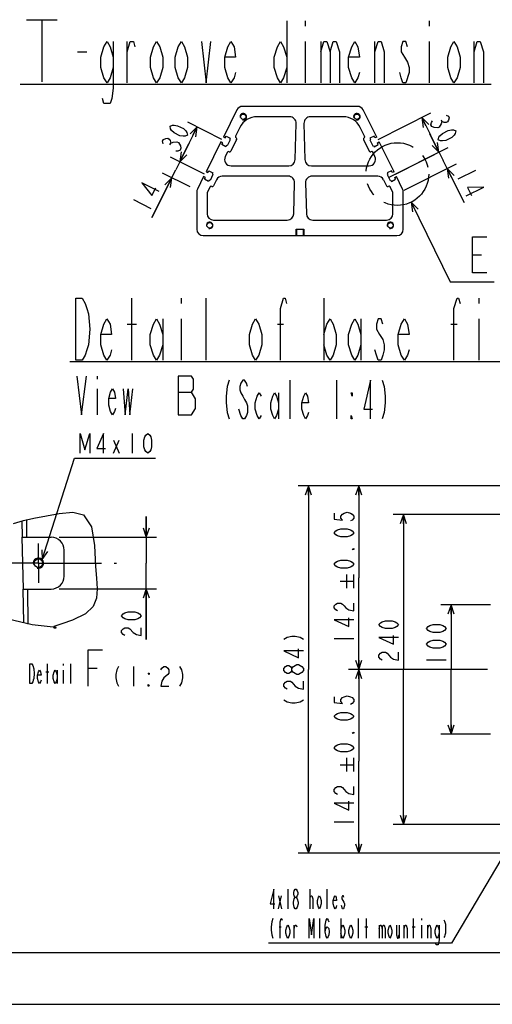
# Model space of a CAD drawing. Header units: millimetres. Extents: x 0 to 1249, y 0 to 420.
# Tile 41 of 104: x 267 to 359, y 0 to 190. Entities that reach past the tile are written whole.
import ezdxf

# ---------------------------------------------------------------- set-up
doc = ezdxf.new("R2010")
doc.units = ezdxf.units.MM
doc.header["$LTSCALE"] = 32.67
doc.linetypes.add('CENTER', pattern=[0.6, 0.375, -0.075, 0.075, -0.075])
doc.layers.get('0').update_dxf_attribs({"linetype": 'CONTINUOUS'})
for name, color, linetype in [('AXIS', 7, 'CONTINUOUS'), ('CHAMFER', 7, 'CONTINUOUS'), ('DEFAULT_1', 7, 'CENTER'), ('DRA_ITEM', 7, 'CONTINUOUS'), ('DRIV_DIM', 7, 'CONTINUOUS'), ('PARAM_DIM', 7, 'CONTINUOUS'), ('ROUND', 7, 'CONTINUOUS')]:
    doc.layers.add(name, color=color, linetype=linetype)
doc.styles.get("Standard").update_dxf_attribs({"font": 'txt', "width": 0.8})
doc.dimstyles.new('DIMSTYLE_10', dxfattribs={"dimtxt": 3.8, "dimasz": 1.8, "dimexe": 2, "dimexo": 1.5, "dimgap": 0.95, "dimtad": 1, "dimdec": 3, "dimlfac": 4, "dimdsep": 46, "dimtxsty": 'STANDARD', "dimblk": 'OPEN', "dimblk1": 'OPEN', "dimblk2": 'OPEN', "dimcen": 0.09, "dimadec": 0, "dimazin": 0, "dimtol": 1, "dimtp": 0.05, "dimtm": 0.05, "dimtfac": 1, "dimtdec": 3, "dimtofl": 0, "dimtmove": 0, "dimatfit": 3, "dimldrblk": 'OPEN', "dimfxl": 1, "dimtolj": 1, "dimarcsym": 0})
doc.dimstyles.new('DIMSTYLE_11', dxfattribs={"dimtxt": 3.8, "dimasz": 1.8, "dimexe": 2, "dimexo": 1.5, "dimgap": 0.95, "dimtad": 1, "dimdec": 3, "dimlfac": 4, "dimdsep": 46, "dimtxsty": 'STANDARD', "dimblk": 'OPEN', "dimblk1": 'OPEN', "dimblk2": 'OPEN', "dimcen": 0.09, "dimadec": 0, "dimazin": 0, "dimtp": 0.3, "dimtm": 0.3, "dimtfac": 1, "dimtdec": 3, "dimtofl": 0, "dimtmove": 0, "dimatfit": 3, "dimldrblk": 'OPEN', "dimfxl": 1, "dimtolj": 1, "dimarcsym": 0})
doc.dimstyles.new('DIMSTYLE_14', dxfattribs={"dimtxt": 3.8, "dimasz": 1.8, "dimexe": 2, "dimexo": 1.5, "dimgap": 0.95, "dimtad": 1, "dimdec": 3, "dimlfac": 4, "dimdsep": 46, "dimtxsty": 'STANDARD', "dimblk": 'OPEN', "dimblk1": 'OPEN', "dimblk2": 'OPEN', "dimcen": 0.09, "dimadec": 0, "dimazin": 0, "dimtp": 0.2, "dimtm": 0.2, "dimtfac": 1, "dimtdec": 3, "dimtofl": 0, "dimtmove": 0, "dimatfit": 3, "dimldrblk": 'OPEN', "dimfxl": 1, "dimtolj": 1, "dimarcsym": 0})
doc.dimstyles.new('DIMSTYLE_7', dxfattribs={"dimtxt": 3.8, "dimasz": 1.8, "dimexe": 2, "dimexo": 1.5, "dimgap": 0.95, "dimtad": 1, "dimdec": 3, "dimlfac": 4, "dimdsep": 46, "dimtxsty": 'STANDARD', "dimblk": 'OPEN', "dimblk1": 'OPEN', "dimblk2": 'OPEN', "dimcen": 0.09, "dimadec": 0, "dimazin": 0, "dimtp": 0.001, "dimtm": 0.001, "dimtfac": 1, "dimtdec": 3, "dimtofl": 0, "dimtmove": 0, "dimatfit": 3, "dimldrblk": 'OPEN', "dimfxl": 1, "dimtolj": 1, "dimarcsym": 0})
doc.dimstyles.new('DIMSTYLE_8', dxfattribs={"dimtxt": 3.8, "dimasz": 1.8, "dimexe": 2, "dimexo": 1.5, "dimgap": 0.95, "dimtad": 1, "dimdec": 3, "dimlfac": 2, "dimdsep": 46, "dimtxsty": 'STANDARD', "dimblk": 'OPEN', "dimblk1": 'OPEN', "dimblk2": 'OPEN', "dimcen": 0.09, "dimadec": 0, "dimazin": 0, "dimtp": 0.001, "dimtm": 0.001, "dimtfac": 1, "dimtdec": 3, "dimtofl": 0, "dimtmove": 0, "dimatfit": 3, "dimldrblk": 'OPEN', "dimfxl": 1, "dimtolj": 1, "dimarcsym": 0})
doc.dimstyles.new('DIMSTYLE_9', dxfattribs={"dimtxt": 3.8, "dimasz": 1.8, "dimexe": 2, "dimexo": 1.5, "dimgap": 0.95, "dimtad": 1, "dimdec": 3, "dimlfac": 4, "dimdsep": 46, "dimtxsty": 'STANDARD', "dimblk": 'OPEN', "dimblk1": 'OPEN', "dimblk2": 'OPEN', "dimcen": 0.09, "dimadec": 0, "dimazin": 0, "dimtp": 0.5, "dimtm": 0.5, "dimtfac": 1, "dimtdec": 3, "dimtofl": 0, "dimtmove": 0, "dimatfit": 3, "dimldrblk": 'OPEN', "dimfxl": 1, "dimtolj": 1, "dimarcsym": 0})

# ---------------------------------------------------------------- blocks, each defined once
blk = doc.blocks.new('_OPEN')
at = {"color": 0, "linetype": 'BYBLOCK'}
for p, q in [((0, 0), (-1, 0.34)), ((-1, -0.34), (0, 0)), ((-1, 0), (0, 0))]:
    blk.add_line(p, q, dxfattribs=at)
blk = doc.blocks.new('*D38')
at = {"layer": 'DRIV_DIM', "color": 2, "linetype": 'CONTINUOUS'}
for p, q in [((291.47, 90.33), (291.47, 94.33)), ((291.47, 94.33), (291.47, 85.33)), ((274.59, 90.33), (293.47, 90.33)), ((291.47, 70.56), (291.47, 85.33)), ((274.59, 80.33), (293.47, 80.33)), ((291.47, 80.33), (291.47, 70.56))]:
    blk.add_line(p, q, dxfattribs=at)
at = {"layer": 'DRIV_DIM', "color": 2, "linetype": 'CONTINUOUS', "xscale": 1.8, "yscale": 1.8, "zscale": 1.8}
for p, rotation in [((291.47, 90.33), 270), ((291.47, 80.33), 90)]:
    blk.add_blockref('_OPEN', p, dxfattribs=dict(at, rotation=rotation))
blk = doc.blocks.new('*D39')
at = {"layer": 'DRIV_DIM', "color": 2, "linetype": 'CONTINUOUS'}
for p, q in [((381.15, 100.26), (320.88, 100.26)), ((322.88, 100.26), (322.88, 64.76)), ((322.88, 29.26), (322.88, 64.76)), ((381.15, 29.26), (320.88, 29.26))]:
    blk.add_line(p, q, dxfattribs=at)
at = {"layer": 'DRIV_DIM', "color": 2, "linetype": 'CONTINUOUS', "xscale": 1.8, "yscale": 1.8, "zscale": 1.8}
for p, rotation in [((322.88, 100.26), 90), ((322.88, 29.26), 270)]:
    blk.add_blockref('_OPEN', p, dxfattribs=dict(at, rotation=rotation))
blk = doc.blocks.new('*D47')
at = {"layer": 'PARAM_DIM', "color": 2, "linetype": 'CONTINUOUS'}
for p, q in [((363.65, 94.76), (339.3, 94.76)), ((341.3, 94.76), (341.3, 64.76)), ((341.3, 34.76), (341.3, 64.76)), ((363.65, 34.76), (339.3, 34.76))]:
    blk.add_line(p, q, dxfattribs=at)
at = {"layer": 'PARAM_DIM', "color": 2, "linetype": 'CONTINUOUS', "xscale": 1.8, "yscale": 1.8, "zscale": 1.8}
for p, rotation in [((341.3, 94.76), 90), ((341.3, 34.76), 270)]:
    blk.add_blockref('_OPEN', p, dxfattribs=dict(at, rotation=rotation))
blk = doc.blocks.new('*D49')
at = {"layer": 'PARAM_DIM', "color": 2, "linetype": 'CONTINUOUS'}
for p, q in [((358.15, 77.26), (348.53, 77.26)), ((350.53, 77.26), (350.53, 64.76)), ((350.53, 52.26), (350.53, 64.76)), ((358.15, 52.26), (348.53, 52.26))]:
    blk.add_line(p, q, dxfattribs=at)
at = {"layer": 'PARAM_DIM', "color": 2, "linetype": 'CONTINUOUS', "xscale": 1.8, "yscale": 1.8, "zscale": 1.8}
for p, rotation in [((350.53, 77.26), 90), ((350.53, 52.26), 270)]:
    blk.add_blockref('_OPEN', p, dxfattribs=dict(at, rotation=rotation))
blk = doc.blocks.new('*D50')
at = {"layer": 'PARAM_DIM', "color": 2, "linetype": 'CONTINUOUS'}
for p, q in [((381.77, 100.26), (330.64, 100.26)), ((332.64, 100.26), (332.64, 82.51)), ((332.64, 64.76), (332.64, 82.51)), ((357.59, 64.76), (330.64, 64.76))]:
    blk.add_line(p, q, dxfattribs=at)
at = {"layer": 'PARAM_DIM', "color": 2, "linetype": 'CONTINUOUS', "xscale": 1.8, "yscale": 1.8, "zscale": 1.8}
for p, rotation in [((332.64, 100.26), 90), ((332.64, 64.76), 270)]:
    blk.add_blockref('_OPEN', p, dxfattribs=dict(at, rotation=rotation))
blk = doc.blocks.new('*D52')
at = {"layer": 'PARAM_DIM', "color": 2, "linetype": 'CONTINUOUS'}
for p, q in [((357.59, 64.76), (330.64, 64.76)), ((332.64, 64.76), (332.64, 47.01)), ((332.64, 29.26), (332.64, 47.01)), ((381.44, 29.26), (330.64, 29.26))]:
    blk.add_line(p, q, dxfattribs=at)
at = {"layer": 'PARAM_DIM', "color": 2, "linetype": 'CONTINUOUS', "xscale": 1.8, "yscale": 1.8, "zscale": 1.8}
for p, rotation in [((332.64, 64.76), 90), ((332.64, 29.26), 270)]:
    blk.add_blockref('_OPEN', p, dxfattribs=dict(at, rotation=rotation))
blk = doc.blocks.new('*D60')
at = {"layer": 'PARAM_DIM', "color": 2, "linetype": 'CONTINUOUS'}
for p, q in [((348.18, 164.79), (346.4, 168.37)), ((346.4, 168.37), (348.97, 163.23)), ((338.41, 159.91), (349.97, 165.69)), ((341.41, 157.49), (351.54, 162.56)), ((353.04, 155.09), (348.97, 163.23)), ((349.75, 161.66), (353.04, 155.09))]:
    blk.add_line(p, q, dxfattribs=at)
at = {"layer": 'PARAM_DIM', "color": 2, "linetype": 'CONTINUOUS', "xscale": 1.8, "yscale": 1.8, "zscale": 1.8}
for p, rotation in [((348.18, 164.79), 296.5650511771), ((349.75, 161.66), 116.5650511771)]:
    blk.add_blockref('_OPEN', p, dxfattribs=dict(at, rotation=rotation))
blk = doc.blocks.new('*D61')
at = {"layer": 'DRIV_DIM', "color": 2, "linetype": 'CONTINUOUS'}
for p, q in [((336.42, 167.3), (346.62, 172.4)), ((344.83, 171.5), (346.51, 168.15)), ((348.18, 164.79), (346.51, 168.15)), ((339.77, 160.59), (349.97, 165.69))]:
    blk.add_line(p, q, dxfattribs=at)
at = {"layer": 'DRIV_DIM', "color": 2, "linetype": 'CONTINUOUS', "xscale": 1.8, "yscale": 1.8, "zscale": 1.8}
for p, rotation in [((344.83, 171.5), 116.5650511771), ((348.18, 164.79), 296.5650511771)]:
    blk.add_blockref('_OPEN', p, dxfattribs=dict(at, rotation=rotation))
blk = doc.blocks.new('*D62')
at = {"layer": 'DRIV_DIM', "color": 2, "linetype": 'CONTINUOUS'}
for p, q in [((306.12, 167.3), (299.54, 170.59)), ((301.33, 169.69), (299.66, 166.34)), ((297.98, 162.98), (299.66, 166.34)), ((302.77, 160.59), (296.19, 163.88))]:
    blk.add_line(p, q, dxfattribs=at)
at = {"layer": 'DRIV_DIM', "color": 2, "linetype": 'CONTINUOUS', "xscale": 1.8, "yscale": 1.8, "zscale": 1.8}
for p, rotation in [((301.33, 169.69), 63.4349488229), ((297.98, 162.98), 243.4349488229)]:
    blk.add_blockref('_OPEN', p, dxfattribs=dict(at, rotation=rotation))
blk = doc.blocks.new('*D63')
at = {"layer": 'DRIV_DIM', "color": 2, "linetype": 'CONTINUOUS'}
for p, q in [((299.77, 166.56), (297.2, 161.42)), ((297.98, 162.98), (299.77, 166.56)), ((302.77, 160.59), (296.19, 163.88)), ((292.57, 152.17), (297.2, 161.42)), ((299.96, 158.09), (294.63, 160.75)), ((296.42, 159.86), (292.57, 152.17))]:
    blk.add_line(p, q, dxfattribs=at)
at = {"layer": 'DRIV_DIM', "color": 2, "linetype": 'CONTINUOUS', "xscale": 1.8, "yscale": 1.8, "zscale": 1.8}
for p, rotation in [((297.98, 162.98), 243.4349488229), ((296.42, 159.86), 63.4349488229)]:
    blk.add_blockref('_OPEN', p, dxfattribs=dict(at, rotation=rotation))

msp = doc.modelspace()

# ---------------------------------------------------------------- linework, layer by layer
at = {"color": 7, "linetype": 'CONTINUOUS'}
for p, q in [((309.04908, 172.982888), (306.423708, 167.732145)), ((336.115435, 167.732145), (333.490063, 172.982888)), ((306.423708, 167.732145), (306.759119, 167.56444)), ((306.759119, 167.56444), (306.932414, 167.91103)), ((306.932414, 167.91103), (307.737398, 167.508538)), ((335.60673, 167.91103), (334.801745, 167.508538)), ((335.780025, 167.56444), (335.60673, 167.91103)), ((336.115435, 167.732145), (335.780025, 167.56444)), ((305.954134, 166.792996), (303.069606, 161.023941)), ((306.289544, 166.625291), (305.954134, 166.792996)), ((306.116249, 166.278701), (306.289544, 166.625291)), ((306.921234, 165.876208), (306.116249, 166.278701)), ((307.049807, 166.133356), (306.921234, 165.876208)), ((307.183972, 166.066274), (307.049807, 166.133356)), ((307.742989, 167.184308), (307.183972, 166.066274)), ((307.737398, 167.508538), (307.608824, 167.25139)), ((307.608824, 167.25139), (307.742989, 167.184308)), ((334.930319, 167.25139), (334.796155, 167.184308)), ((334.796155, 167.184308), (335.355172, 166.066274)), ((334.801745, 167.508538), (334.930319, 167.25139)), ((335.355172, 166.066274), (335.489336, 166.133356)), ((335.489336, 166.133356), (335.61791, 165.876208)), ((335.61791, 165.876208), (336.422894, 166.278701)), ((336.249599, 166.625291), (336.585009, 166.792996)), ((336.422894, 166.278701), (336.249599, 166.625291)), ((339.469537, 161.023941), (336.585009, 166.792996)), ((302.600032, 160.084792), (301.401538, 157.687803)), ((302.935442, 159.917087), (302.600032, 160.084792)), ((303.069606, 161.023941), (303.405017, 160.856236)), ((303.405017, 160.856236), (303.578312, 161.202826)), ((303.578312, 161.202826), (304.383296, 160.800334)), ((304.388887, 160.476104), (303.82987, 159.35807)), ((304.383296, 160.800334), (304.254723, 160.543186)), ((304.254723, 160.543186), (304.388887, 160.476104)), ((338.284421, 160.543186), (338.150257, 160.476104)), ((338.150257, 160.476104), (338.709274, 159.35807)), ((338.960832, 161.202826), (338.155847, 160.800334)), ((338.155847, 160.800334), (338.284421, 160.543186)), ((339.134127, 160.856236), (338.960832, 161.202826)), ((339.469537, 161.023941), (339.134127, 160.856236)), ((339.603701, 159.917087), (339.939111, 160.084792)), ((341.137606, 157.687803), (339.939111, 160.084792)), ((302.762147, 159.570497), (302.935442, 159.917087)), ((303.567132, 159.168004), (302.762147, 159.570497)), ((303.695706, 159.425152), (303.567132, 159.168004)), ((303.82987, 159.35807), (303.695706, 159.425152)), ((338.709274, 159.35807), (338.843438, 159.425152)), ((338.843438, 159.425152), (338.972012, 159.168004)), ((338.972012, 159.168004), (339.776996, 159.570497)), ((339.776996, 159.570497), (339.603701, 159.917087)), ((320.644572, 148.673871), (321.894572, 148.673871)), ((265.745216, 92.967746), (267.679749, 93.607401)), ((267.679749, 93.607401), (269.713879, 94.052465)), ((269.713879, 94.052465), (274.62864, 94.953178)), ((274.62864, 94.953178), (277.23469, 95.167244)), ((277.23469, 95.167244), (279.317624, 94.664297)), ((279.317624, 94.664297), (280.892213, 92.337102)), ((280.892213, 92.337102), (281.432482, 88.71846)), ((267.35807, 90.325991), (267.660438, 80.325991)), ((267.35807, 90.325991), (273.094246, 90.325991)), ((275.594246, 82.825991), (275.594246, 87.825991)), ((281.432482, 88.71846), (281.650381, 84.697059)), ((281.650381, 84.697059), (281.86228, 82.429664)), ((281.86228, 82.429664), (282.003467, 80.369217)), ((267.660438, 80.325991), (273.094246, 80.325991)), ((282.003467, 80.369217), (281.86245, 78.547062)), ((281.86245, 78.547062), (281.195718, 76.942773)), ((281.195718, 76.942773), (279.733075, 75.552128)), ((269.356779, 73.381204), (263.624527, 74.729822)), ((277.196935, 74.305685), (275.151368, 73.60204)), ((279.733075, 75.552128), (277.196935, 74.305685)), ((274.028672, 72.909021), (269.356779, 73.381204)), ((273.609536, 73.062155), (273.591764, 72.821202)), ((273.591764, 72.821202), (273.722366, 72.818425)), ((275.151368, 73.60204), (273.609536, 73.062155)), ((273.722366, 72.818425), (273.868579, 72.819016)), ((273.868579, 72.819016), (274.015902, 72.821202)), ((274.015902, 72.821202), (274.028672, 72.909021)), ((10, 10), (584, 10)), ((12.377365, 0), (584.301025, 0))]:
    msp.add_line(p, q, dxfattribs=at)
at = {"color": 9, "linetype": 'CONTINUOUS'}
for p, q in [((267.520485, 90.325991), (267.471912, 93.538679)), ((268.386207, 90.325991), (268.334437, 93.750645)), ((267.771024, 73.754282), (267.671669, 80.325991)), ((268.639837, 73.549878), (268.537391, 80.325991))]:
    msp.add_line(p, q, dxfattribs=at)
at = {"color": 7, "linetype": 'CONTINUOUS'}
msp.add_circle((270.594236, 85.325991), 0.825, dxfattribs=at)
at = {"color": 2, "linetype": 'CONTINUOUS'}
for centre, radius in [((310.269572, 171.673871), 0.625), ((332.269572, 171.673871), 0.625), ((303.769572, 150.673871), 0.625), ((338.769572, 150.673871), 0.625), ((270.594236, 85.325991), 1)]:
    msp.add_arc(centre, radius, 255, 195, dxfattribs=at)
at = {"color": 7, "linetype": 'CONTINUOUS'}
for centre, start, end in [((273.094236, 87.825991), 0, 90), ((273.094236, 82.825991), 270, 360)]:
    msp.add_arc(centre, 2.5, start, end, dxfattribs=at)
at = {"layer": 'AXIS', "color": 7, "linetype": 'CENTER'}
for p, q in [((365.15079, 94.757221), (356.663664, 94.757221)), ((270.594236, 85.325991), (270.594236, 89.150991)), ((270.594236, 85.325991), (253.574056, 85.325991)), ((270.594236, 85.325991), (270.594236, 81.500991)), ((270.594236, 85.325991), (285.702491, 85.325991))]:
    msp.add_line(p, q, dxfattribs=at)
at = {"layer": 'AXIS', "color": 7, "linetype": 'CONTINUOUS'}
for centre in [(310.269572, 171.673871), (332.269572, 171.673871), (303.769572, 150.673871), (338.769572, 150.673871)]:
    msp.add_circle(centre, 0.525, dxfattribs=at)
at = {"layer": 'CHAMFER', "color": 7, "linetype": 'CONTINUOUS'}
for p, q in [((302.519572, 148.673871), (320.644572, 148.673871)), ((320.519572, 149.923871), (322.019572, 149.923871)), ((320.519572, 148.673871), (320.519572, 149.923871)), ((320.644572, 148.673871), (320.644572, 149.923871)), ((321.894572, 149.923871), (321.894572, 148.673871)), ((321.894572, 148.673871), (340.019572, 148.673871)), ((322.019572, 149.923871), (322.019572, 148.673871))]:
    msp.add_line(p, q, dxfattribs=at)
at = {"layer": 'DEFAULT_1', "color": 2, "linetype": 'CENTER'}
msp.add_circle((340.110746, 160.581452), 6.070705, dxfattribs=at)
at = {"layer": 'DRA_ITEM', "color": 2, "linetype": 'CONTINUOUS'}
for p, q in [((268.259286, 190.441923), (274.259288, 190.441923)), ((271.259287, 190.441923), (271.259287, 178.441919)), ((318.685351, 190.207952), (318.685351, 178.207948)), ((322.285352, 190.207952), (322.285352, 189.207952)), ((346.285359, 190.207952), (346.285359, 189.207952)), ((287.78535, 178.207948), (287.78535, 186.207951)), ((322.285352, 186.207951), (322.285352, 178.207948)), ((325.285334, 186.207951), (325.285334, 178.207948)), ((335.785365, 178.207948), (335.785365, 186.207951)), ((346.285359, 186.207951), (346.285359, 178.207948)), ((354.985334, 178.207948), (354.985334, 186.207951)), ((278.185347, 184.20795), (279.985348, 184.20795)), ((267.085348, 177.984434), (358.285348, 177.984434)), ((342.790099, 155.13402), (350.371172, 139.720833)), ((354.655633, 144.970831), (356.405656, 144.970831)), ((350.371172, 139.720833), (353.25564, 139.720833)), ((353.25564, 139.720833), (358.85564, 139.720833)), ((288.672417, 124.566855), (288.672417, 136.566859)), ((298.272419, 136.566859), (298.272419, 135.566858)), ((303.072421, 124.566855), (303.072421, 136.566859)), ((325.87241, 136.566859), (325.87241, 124.566855)), ((355.872419, 136.566859), (355.872419, 135.566858)), ((287.772425, 131.566857), (289.572426, 131.566857)), ((294.672418, 132.566858), (294.672418, 124.566855)), ((298.272419, 132.566858), (298.272419, 124.566855)), ((316.872425, 131.566857), (318.072426, 131.566857)), ((333.072412, 132.566858), (333.072412, 124.566855)), ((350.472435, 131.566857), (351.672436, 131.566857)), ((355.872419, 132.566858), (355.872419, 124.566855)), ((276.67242, 124.34333), (382.27242, 124.34333)), ((281.95542, 121.519958), (281.95542, 120.894961)), ((319.349141, 113.239796), (319.349141, 120.73979)), ((328.349126, 120.73979), (328.349126, 113.239796)), ((281.95542, 119.019967), (281.95542, 114.019965)), ((317.099127, 118.23978), (317.099127, 113.239796)), ((309.786626, 113.864794), (309.411642, 115.11479)), ((285.118731, 106.581152), (286.25873, 109.114489)), ((285.118731, 109.114489), (286.25873, 106.581152)), ((288.728739, 110.381153), (288.728739, 106.581152)), ((271.301343, 86.033098), (277.588736, 105.631157)), ((277.588736, 105.631157), (278.088736, 105.631157)), ((278.088736, 105.631157), (293.288736, 105.631157)), ((272.341042, 62.064688), (272.341042, 65.864689)), ((275.38105, 65.864689), (275.38105, 65.548021)), ((276.901036, 62.064688), (276.901036, 65.864689)), ((280.229651, 65.045927), (281.979656, 65.045927)), ((288.989647, 65.345927), (288.989647, 61.545926)), ((272.056042, 64.281357), (272.626042, 64.281357)), ((274.241034, 64.598025), (274.241034, 62.064688)), ((275.38105, 64.598025), (275.38105, 62.064688)), ((363.365745, 33.387508), (350.587611, 11.827706)), ((317.12262, 21.011041), (317.692619, 18.477704)), ((317.12262, 18.477704), (317.692619, 21.011041)), ((318.927606, 22.277705), (318.927606, 18.477704)), ((323.2026, 18.477704), (323.2026, 22.277705)), ((323.2026, 20.694373), (323.392612, 21.011041)), ((326.527608, 18.477704), (326.527608, 22.277705)), ((329.472628, 18.477704), (329.282617, 19.11104)), ((320.162628, 12.777707), (320.162628, 15.311039)), ((325.007622, 16.577708), (325.007622, 12.777707)), ((329.187629, 16.577708), (329.187629, 12.777707)), ((332.607624, 12.777707), (332.607624, 16.577708)), ((334.12761, 12.777707), (334.12761, 16.577708)), ((336.597619, 15.311039), (336.597619, 12.777707)), ((340.492626, 15.311039), (340.492626, 12.777707)), ((341.442613, 12.777707), (341.442613, 15.311039)), ((343.247599, 12.777707), (343.247599, 16.577708)), ((344.767621, 16.577708), (344.767621, 16.261039)), ((344.767621, 15.311039), (344.767621, 12.777707)), ((346.002607, 12.777707), (346.002607, 15.311039)), ((317.217608, 14.994371), (317.597595, 14.994371)), ((333.842611, 14.994371), (334.41261, 14.994371)), ((342.962599, 14.994371), (343.532598, 14.994371)), ((350.087611, 11.827706), (315.127611, 11.827706)), ((350.587611, 11.827706), (350.087611, 11.827706))]:
    msp.add_line(p, q, dxfattribs=at)
at = {"layer": 'DRA_ITEM', "color": 7, "linetype": 'CONTINUOUS'}
msp.add_line((297.651355, 118.382552), (300.276354, 118.382552), dxfattribs=at)
at = {"layer": 'DRA_ITEM', "color": 2, "linetype": 'CONTINUOUS'}
for points in [[(285.08534, 181.207949), (284.48534, 179.207949), (283.88534, 178.207948), (283.28534, 179.207949), (282.68534, 181.207949), (282.68534, 183.20795), (283.28534, 185.20795), (283.88534, 186.207951), (284.48534, 185.20795), (285.08534, 183.20795)], [(285.08534, 186.207951), (285.08534, 177.207948), (284.785349, 175.207947), (284.48534, 174.207947), (283.28534, 174.207947), (282.985349, 175.207947)], [(287.78535, 184.20795), (288.38535, 186.207951), (288.985351, 186.207951), (289.285342, 185.20795)], [(294.685343, 181.207949), (294.085343, 179.207949), (293.485343, 178.207948), (292.885343, 179.207949), (292.285343, 181.207949), (292.285343, 183.20795), (292.885343, 185.20795), (293.485343, 186.207951), (294.085343, 185.20795), (294.685343, 183.20795), (294.685343, 181.207949)], [(299.485345, 181.207949), (298.885345, 179.207949), (298.285344, 178.207948), (297.685344, 179.207949), (297.085344, 181.207949), (297.085344, 183.20795), (297.685344, 185.20795), (298.285344, 186.207951), (298.885345, 185.20795), (299.485345, 183.20795), (299.485345, 181.207949)], [(302.185355, 186.207951), (303.085346, 178.207948), (303.985355, 186.207951)], [(308.785339, 180.207949), (308.485366, 179.207949), (307.885347, 178.207948), (307.285365, 179.207949), (306.685347, 181.207949), (306.685347, 183.20795), (307.285365, 185.20795), (307.885347, 186.207951), (308.485366, 185.20795), (308.785339, 183.20795), (306.685347, 183.20795)], [(318.685351, 181.207949), (318.085332, 179.207949), (317.48535, 178.207948), (316.885332, 179.207949), (316.28535, 181.207949), (316.28535, 183.20795), (316.885332, 185.20795), (317.48535, 186.207951), (318.085332, 185.20795), (318.685351, 183.20795)], [(325.285334, 184.20795), (325.885353, 186.207951), (326.485335, 186.207951), (327.085353, 184.20795), (327.085353, 178.207948)], [(327.085353, 184.20795), (327.685335, 186.207951), (328.285354, 186.207951), (328.885336, 184.20795), (328.885336, 178.207948)], [(332.785346, 180.207949), (332.485337, 179.207949), (331.885355, 178.207948), (331.285336, 179.207949), (330.685354, 181.207949), (330.685354, 183.20795), (331.285336, 185.20795), (331.885355, 186.207951), (332.485337, 185.20795), (332.785346, 183.20795), (330.685354, 183.20795)], [(335.785365, 184.20795), (336.385347, 186.207951), (336.985365, 186.207951), (337.585347, 184.20795), (337.585347, 178.207948)], [(342.08534, 185.20795), (341.78533, 186.207951), (341.185348, 186.207951), (340.885339, 185.20795), (340.885339, 184.20795), (341.485358, 183.20795), (342.08534, 182.207949), (342.385349, 181.207949), (342.385349, 180.207949)], [(352.285361, 181.207949), (351.685343, 179.207949), (351.08536, 178.207948), (350.485342, 179.207949), (349.88536, 181.207949), (349.88536, 183.20795), (350.485342, 185.20795), (351.08536, 186.207951), (351.685343, 185.20795), (352.285361, 183.20795), (352.285361, 181.207949)], [(354.985334, 184.20795), (355.585353, 186.207951), (356.185335, 186.207951), (356.785353, 184.20795), (356.785353, 178.207948)], [(342.385349, 180.207949), (341.78533, 178.207948), (341.185348, 178.207948), (340.885339, 179.207949), (340.585366, 180.207949)], [(344.136974, 153.79054), (342.790099, 155.13402), (343.032114, 153.247108)], [(357.455633, 141.470839), (354.655633, 141.470839), (354.655633, 148.470841), (357.455633, 148.470841)], [(277.872413, 136.566859), (279.072414, 136.566859), (279.672414, 135.566858), (279.972423, 134.566858), (280.272414, 133.566858), (280.572423, 130.566857), (280.272414, 127.566856), (279.972423, 126.566856), (279.672414, 125.566855), (279.072414, 124.566855), (277.872413, 124.566855), (277.872413, 136.566859)], [(317.472407, 124.566855), (317.472407, 134.566858), (318.072426, 136.566859), (318.372435, 136.566859), (318.672408, 135.566858)], [(351.072417, 124.566855), (351.072417, 134.566858), (351.672436, 136.566859), (351.972409, 136.566859), (352.272418, 135.566858)], [(284.772424, 126.566856), (284.472415, 125.566855), (283.872415, 124.566855), (283.272415, 125.566855), (282.672415, 127.566856), (282.672415, 129.566857), (283.272415, 131.566857), (283.872415, 132.566858), (284.472415, 131.566857), (284.772424, 129.566857), (282.672415, 129.566857)], [(294.672418, 127.566856), (294.072418, 125.566855), (293.472418, 124.566855), (292.872418, 125.566855), (292.272418, 127.566856), (292.272418, 129.566857), (292.872418, 131.566857), (293.472418, 132.566858), (294.072418, 131.566857), (294.672418, 129.566857)], [(313.872406, 127.566856), (313.272424, 125.566855), (312.672406, 124.566855), (312.072424, 125.566855), (311.472405, 127.566856), (311.472405, 129.566857), (312.072424, 131.566857), (312.672406, 132.566858), (313.272424, 131.566857), (313.872406, 129.566857), (313.872406, 127.566856)], [(325.87241, 129.566857), (326.472428, 131.566857), (327.07241, 132.566858), (327.672428, 131.566857), (328.272411, 129.566857), (328.272411, 127.566856), (327.672428, 125.566855), (327.07241, 124.566855), (326.472428, 125.566855), (325.87241, 127.566856)], [(333.072412, 127.566856), (332.47243, 125.566855), (331.872412, 124.566855), (331.27243, 125.566855), (330.672411, 127.566856), (330.672411, 129.566857), (331.27243, 131.566857), (331.872412, 132.566858), (332.47243, 131.566857), (333.072412, 129.566857)], [(337.272431, 131.566857), (336.972422, 132.566858), (336.372404, 132.566858), (336.072431, 131.566857), (336.072431, 130.566857), (336.672413, 129.566857), (337.272431, 128.566856), (337.572404, 127.566856), (337.572404, 126.566856), (337.272431, 125.566855), (336.972422, 124.566855), (336.372404, 124.566855), (336.072431, 125.566855), (335.772422, 126.566856)], [(342.372406, 126.566856), (342.072433, 125.566855), (341.472415, 124.566855), (340.872432, 125.566855), (340.272414, 127.566856), (340.272414, 129.566857), (340.872432, 131.566857), (341.472415, 132.566858), (342.072433, 131.566857), (342.372406, 129.566857), (340.272414, 129.566857)], [(278.017922, 121.519958), (278.955419, 114.019965), (279.892916, 121.519958)], [(307.536612, 120.73979), (307.161627, 119.489794), (306.974117, 117.614782), (306.974117, 116.364786), (307.161627, 114.489792), (307.536612, 113.239796)], [(311.099125, 119.489794), (310.911615, 120.114792), (310.536631, 120.73979), (310.16161, 120.73979), (309.786626, 120.114792), (309.599116, 119.489794), (309.599116, 118.864796), (309.786626, 118.23978), (310.16161, 117.614782), (310.536631, 116.989784), (310.911615, 116.364786), (311.099125, 115.739788), (311.099125, 114.489792), (310.911615, 113.864794), (310.536631, 113.239796), (310.16161, 113.239796), (309.786626, 113.864794)], [(334.911622, 113.239796), (334.911622, 120.73979), (333.599123, 115.11479), (335.286643, 115.11479)], [(337.161636, 120.73979), (337.536621, 119.489794), (337.724131, 117.614782), (337.724131, 116.364786), (337.536621, 114.489792), (337.161636, 113.239796)], [(285.517915, 115.269961), (285.330423, 114.644963), (284.955421, 114.019965), (284.580419, 114.644963), (284.205416, 115.894959), (284.205416, 117.144973), (284.580419, 118.394969), (284.955421, 119.019967), (285.330423, 118.394969), (285.517915, 117.144973), (284.205416, 117.144973)], [(287.017925, 119.019967), (287.392909, 114.019965), (287.955422, 119.019967), (288.330424, 114.019965), (288.892919, 119.019967)], [(313.724124, 113.864794), (313.349139, 113.239796), (312.974119, 113.864794), (312.599135, 115.11479), (312.599135, 116.364786), (312.974119, 117.614782), (313.349139, 118.23978), (313.724124, 117.614782)], [(317.099127, 115.11479), (316.724143, 113.864794), (316.349122, 113.239796), (315.974138, 113.864794), (315.599117, 115.11479), (315.599117, 116.364786), (315.974138, 117.614782), (316.349122, 118.23978), (316.724143, 117.614782), (317.099127, 116.364786)], [(322.911619, 114.489792), (322.724145, 113.864794), (322.349124, 113.239796), (321.97414, 113.864794), (321.599119, 115.11479), (321.599119, 116.364786), (321.97414, 117.614782), (322.349124, 118.23978), (322.724145, 117.614782), (322.911619, 116.364786), (321.599119, 116.364786)], [(331.349145, 118.23978), (331.349145, 117.614782), (331.161635, 118.23978), (331.349145, 118.23978)], [(331.349145, 113.239796), (331.161635, 113.239796), (331.161635, 113.864794), (331.349145, 113.239796)], [(278.658727, 106.581152), (278.658727, 110.381153), (279.608732, 107.214489), (280.558737, 110.381153), (280.558737, 106.581152)], [(283.21874, 106.581152), (283.21874, 110.381153), (281.888729, 107.531157), (283.598727, 107.531157)], [(291.768729, 106.581152), (291.388741, 106.89782), (291.198729, 107.214489), (291.008736, 107.847825), (291.008736, 109.114489), (291.198729, 109.747826), (291.388741, 110.064494), (291.768729, 110.381153), (292.148734, 110.064494), (292.338728, 109.747826), (292.52874, 109.114489), (292.52874, 107.847825), (292.338728, 107.214489), (292.148734, 106.89782), (291.768729, 106.581152)], [(271.265001, 87.93512), (271.301343, 86.033098), (272.437417, 87.558989)], [(280.229651, 61.545926), (280.229651, 68.545928), (283.029652, 68.545928)], [(268.921046, 65.864689), (269.301034, 65.864689), (269.491046, 65.548021), (269.681039, 64.914693)], [(269.681039, 64.914693), (269.776045, 63.964689), (269.681039, 63.014693), (269.586034, 62.698024), (269.491046, 62.381356), (269.301034, 62.064688), (268.921046, 62.064688), (268.921046, 65.864689)], [(286.13965, 65.345927), (285.759645, 64.71259), (285.569651, 63.762595), (285.569651, 63.129258), (285.759645, 62.179262), (286.13965, 61.545926)], [(294.309652, 64.71259), (294.499646, 65.029259), (294.879651, 65.345927), (295.259657, 65.345927), (295.639644, 65.029259), (295.829656, 64.71259), (295.829656, 64.079263), (295.639644, 63.762595), (294.879651, 63.129258)], [(297.919659, 65.345927), (298.299647, 64.71259), (298.489659, 63.762595), (298.489659, 63.129258), (298.299647, 62.179262), (297.919659, 61.545926)], [(271.106038, 62.698024), (271.01105, 62.381356), (270.821038, 62.064688), (270.631044, 62.381356), (270.441051, 63.014693), (270.441051, 63.64802), (270.631044, 64.281357), (270.821038, 64.598025), (271.01105, 64.281357), (271.106038, 63.64802), (270.441051, 63.64802)], [(274.241034, 63.014693), (274.05104, 62.381356), (273.861046, 62.064688), (273.671034, 62.381356), (273.481041, 63.014693), (273.481041, 63.64802), (273.671034, 64.281357), (273.861046, 64.598025), (274.05104, 64.281357), (274.241034, 63.64802)], [(292.029655, 64.079263), (292.029655, 63.762595), (291.839661, 64.079263), (292.029655, 64.079263)], [(294.879651, 63.129258), (294.499646, 62.495931), (294.309652, 61.545926), (295.829656, 61.545926)], [(292.029655, 61.545926), (291.839661, 61.545926), (291.839661, 61.862594), (292.029655, 61.545926)], [(316.172597, 18.477704), (316.172597, 22.277705), (315.50761, 19.427704), (316.362609, 19.427704)], [(320.352604, 20.694373), (320.162628, 21.011041), (320.067604, 21.327705), (320.067604, 21.644373), (320.162628, 21.961041), (320.352604, 22.277705), (320.542616, 22.277705), (320.732628, 21.961041), (320.827615, 21.644373), (320.827615, 21.327705), (320.732628, 21.011041), (320.542616, 20.694373)], [(323.392612, 21.011041), (323.582624, 21.011041), (323.772599, 20.377704), (323.772599, 18.477704)], [(325.387609, 19.427704), (325.197598, 18.794372), (325.007622, 18.477704), (324.81761, 18.794372), (324.627598, 19.427704), (324.627598, 20.061041), (324.81761, 20.694373), (325.007622, 21.011041), (325.197598, 20.694373), (325.387609, 20.061041), (325.387609, 19.427704)], [(328.332594, 19.11104), (328.237606, 18.794372), (328.047594, 18.477704), (327.857618, 18.794372), (327.667607, 19.427704), (327.667607, 20.061041), (327.857618, 20.694373), (328.047594, 21.011041), (328.237606, 20.694373), (328.332594, 20.061041), (327.667607, 20.061041)], [(329.757628, 20.694373), (329.662604, 21.011041), (329.472628, 21.011041), (329.377604, 20.694373), (329.377604, 20.377704)], [(319.972616, 19.744372), (320.162628, 20.377704), (320.352604, 20.694373), (320.542616, 20.694373), (320.732628, 20.377704)], [(320.352604, 18.477704), (320.162628, 18.794372), (320.067604, 19.11104), (319.972616, 19.427704), (319.972616, 19.744372)], [(320.732628, 20.377704), (320.922603, 19.744372), (320.922603, 19.427704), (320.732628, 18.794372)], [(329.377604, 20.377704), (329.757628, 19.744372), (329.852616, 19.427704), (329.852616, 19.11104)], [(329.852616, 19.11104), (329.662604, 18.477704), (329.472628, 18.477704)], [(320.732628, 18.794372), (320.542616, 18.477704), (320.352604, 18.477704)], [(315.982622, 16.577708), (315.79261, 15.944371), (315.697622, 14.994371), (315.697622, 14.361039), (315.79261, 13.411039), (315.982622, 12.777707)], [(317.40762, 12.777707), (317.40762, 15.944371), (317.597595, 16.577708), (317.692619, 16.577708), (317.787607, 16.261039)], [(319.307629, 13.727707), (319.117618, 13.09437), (318.927606, 12.777707), (318.737594, 13.09437), (318.547618, 13.727707), (318.547618, 14.361039), (318.737594, 14.994371), (318.927606, 15.311039), (319.117618, 14.994371), (319.307629, 14.361039), (319.307629, 13.727707)], [(320.162628, 14.677707), (320.352604, 15.311039), (320.542616, 15.311039), (320.637604, 14.994371)], [(323.012625, 12.777707), (323.012625, 16.577708), (323.4876, 13.411039), (323.962611, 16.577708), (323.962611, 12.777707)], [(326.147621, 14.044371), (326.242608, 14.677707), (326.527608, 14.994371), (326.812608, 14.677707), (326.907595, 14.044371), (326.812608, 13.411039), (326.71762, 13.09437), (326.527608, 12.777707), (326.337596, 13.09437), (326.242608, 13.411039), (326.147621, 14.044371), (326.147621, 15.311039), (326.242608, 15.944371), (326.337596, 16.261039), (326.527608, 16.577708), (326.71762, 16.261039), (326.812608, 15.944371)], [(329.187629, 14.361039), (329.377604, 14.994371), (329.567616, 15.311039), (329.757628, 14.994371), (329.947604, 14.361039), (329.947604, 13.727707), (329.757628, 13.09437), (329.567616, 12.777707), (329.377604, 13.09437), (329.187629, 13.727707)], [(331.467626, 13.727707), (331.277614, 13.09437), (331.087602, 12.777707), (330.897627, 13.09437), (330.707615, 13.727707), (330.707615, 14.361039), (330.897627, 14.994371), (331.087602, 15.311039), (331.277614, 14.994371), (331.467626, 14.361039), (331.467626, 13.727707)], [(336.597619, 14.677707), (336.787595, 15.311039), (336.977607, 15.311039), (337.167619, 14.677707), (337.167619, 12.777707)], [(337.167619, 14.677707), (337.357594, 15.311039), (337.547606, 15.311039), (337.737618, 14.677707), (337.737618, 12.777707)], [(339.067628, 13.727707), (338.877616, 13.09437), (338.687604, 12.777707), (338.497629, 13.09437), (338.307617, 13.727707), (338.307617, 14.361039), (338.497629, 14.994371), (338.687604, 15.311039), (338.877616, 14.994371), (339.067628, 14.361039), (339.067628, 13.727707)], [(339.922627, 15.311039), (339.922627, 13.411039), (340.112603, 12.777707), (340.302615, 12.777707), (340.492626, 13.411039)], [(341.442613, 14.677707), (341.632625, 15.311039), (341.8226, 15.311039), (342.012612, 14.677707), (342.012612, 12.777707)], [(346.002607, 14.677707), (346.192619, 15.311039), (346.382595, 15.311039), (346.572606, 14.677707), (346.572606, 12.777707)], [(348.187616, 13.727707), (347.997605, 13.09437), (347.807629, 12.777707), (347.617617, 13.09437), (347.427605, 13.727707), (347.427605, 14.361039), (347.617617, 14.994371), (347.807629, 15.311039), (347.997605, 14.994371), (348.187616, 14.361039)], [(348.187616, 15.311039), (348.187616, 12.461038), (348.092629, 11.827706), (347.997605, 11.511038), (347.617617, 11.511038), (347.522629, 11.827706)], [(349.090109, 16.340206), (349.232627, 16.102705), (349.327615, 15.865204), (349.422603, 15.508955), (349.470097, 14.915204), (349.470097, 14.321458), (349.422603, 13.727707), (349.327615, 13.371457), (349.232627, 13.133956), (349.090109, 12.896455)]]:
    msp.add_lwpolyline(points, dxfattribs=at)
at = {"layer": 'DRA_ITEM', "color": 7, "linetype": 'CONTINUOUS'}
for points in [[(301.026359, 117.132556), (300.276354, 118.382552), (300.651356, 119.007549), (300.651356, 120.882543), (300.276354, 121.507559), (297.651355, 121.507559)], [(297.651355, 121.507559), (297.651355, 114.007548), (300.276354, 114.007548)], [(300.276354, 114.007548), (301.026359, 115.257544), (301.026359, 117.132556)]]:
    msp.add_lwpolyline(points, dxfattribs=at)
at = {"layer": 'DRIV_DIM', "color": 2, "linetype": 'CONTINUOUS'}
for p, q in [((348.575471, 171.094414), (348.745398, 170.754524)), ((296.057989, 166.22357), (296.227916, 166.56346)), ((289.002699, 155.653441), (292.401521, 153.95403))]:
    msp.add_line(p, q, dxfattribs=at)
for points in [[(349.538473, 172.000768), (349.991659, 171.80249), (350.161586, 171.462619), (350.04829, 170.981117), (349.850048, 170.669561), (349.566788, 170.527931), (349.198584, 170.556265), (348.745398, 170.754524), (348.632138, 170.273023)], [(299.485127, 168.121242), (299.031959, 167.922982), (298.663755, 167.894667), (298.012309, 168.007963), (296.879362, 168.574428), (296.397861, 169.027596), (296.199601, 169.33917), (296.086304, 169.820671), (296.53949, 170.018931), (296.907695, 170.047246), (297.559123, 169.93395), (298.69207, 169.367485), (299.173571, 168.914317), (299.371831, 168.602743), (299.485127, 168.121242)], [(347.215949, 169.564929), (346.762763, 169.763207), (346.592837, 170.103079), (346.706133, 170.58458), (346.904375, 170.896136)], [(348.632138, 170.273023), (348.235582, 169.649911), (347.952359, 169.508281), (347.215949, 169.564929)], [(348.03734, 167.21409), (348.150636, 167.695591), (348.348878, 168.007148), (348.830379, 168.460315), (349.963308, 169.026798), (350.614772, 169.140076), (350.982977, 169.111761), (351.436163, 168.913501), (351.322866, 168.432), (351.124588, 168.120444), (350.643087, 167.667258), (349.510158, 167.100794), (348.858694, 166.987497), (348.49049, 167.015812), (348.03734, 167.21409)], [(294.755098, 166.450163), (294.641801, 166.931665), (294.811746, 167.271536), (295.264932, 167.469814), (295.633137, 167.498129), (295.91636, 167.356517), (296.114638, 167.044961), (296.227916, 166.56346), (296.681102, 166.76172), (297.417511, 166.818368)], [(298.097272, 166.053626), (298.210569, 165.572125), (298.040624, 165.232253), (297.587456, 165.033993), (297.219251, 165.00566)], [(297.417511, 166.818368), (297.700753, 166.676756), (298.097272, 166.053626)], [(294.015951, 157.182908), (290.617128, 158.882319), (292.571466, 156.418165), (293.33619, 157.94765)], [(290.515579, 75.122138), (290.198928, 74.742132), (289.88226, 74.552138), (289.248924, 74.362136), (287.98225, 74.362136), (287.348914, 74.552138), (287.032246, 74.742132), (286.715596, 75.122138), (287.032246, 75.502134), (287.348914, 75.692137), (287.98225, 75.88214), (289.248924, 75.88214), (289.88226, 75.692137), (290.198928, 75.502134), (290.515579, 75.122138)], [(287.348914, 71.322137), (287.032246, 71.512139), (286.715596, 71.892136), (286.715596, 72.272132), (287.032246, 72.652138), (287.348914, 72.842132), (287.98225, 72.842132), (288.298919, 72.652138), (288.932255, 71.892136)], [(288.932255, 71.892136), (289.565592, 71.512139), (290.515579, 71.322137), (290.515579, 72.842132)], [(318.127243, 70.647225), (318.760579, 71.027221), (319.710602, 71.217224), (320.343903, 71.217224), (321.293926, 71.027221), (321.927262, 70.647225)], [(321.927262, 68.367219), (318.127243, 68.367219), (320.977239, 67.037217), (320.977239, 68.747224)], [(319.710602, 64.567217), (319.393916, 64.187221), (319.077266, 63.997218), (318.760579, 63.997218), (318.443929, 64.187221), (318.127243, 64.567217), (318.127243, 64.947223), (318.443929, 65.32722), (318.760579, 65.517222), (319.077266, 65.517222), (319.393916, 65.32722), (319.710602, 64.947223)], [(320.660589, 63.807224), (320.027253, 64.187221), (319.710602, 64.567217), (319.710602, 64.947223), (320.027253, 65.32722), (320.343903, 65.517222), (320.660589, 65.707225), (320.977239, 65.707225)], [(320.977239, 65.707225), (321.610576, 65.32722), (321.927262, 64.947223), (321.927262, 64.567217)], [(321.927262, 64.567217), (321.610576, 64.187221), (321.293926, 63.997218), (320.977239, 63.807224), (320.660589, 63.807224)], [(318.760579, 60.957219), (318.443929, 61.147222), (318.127243, 61.527218), (318.127243, 61.907224), (318.443929, 62.28722), (318.760579, 62.477223), (319.393916, 62.477223), (319.710602, 62.28722), (320.343903, 61.527218)], [(320.343903, 61.527218), (320.977239, 61.147222), (321.927262, 60.957219), (321.927262, 62.477223)], [(318.127243, 58.867225), (318.760579, 58.487219), (319.710602, 58.297216), (320.343903, 58.297216), (321.293926, 58.487219), (321.927262, 58.867225)]]:
    msp.add_lwpolyline(points, dxfattribs=at)
at = {"layer": 'PARAM_DIM', "color": 2, "linetype": 'CONTINUOUS'}
for p, q in [((355.245282, 161.295227), (351.846459, 159.595815)), ((330.361671, 80.499553), (330.361671, 83.159555)), ((331.691645, 80.499553), (331.691645, 83.159555)), ((329.03166, 81.829554), (331.691645, 81.829554)), ((327.891662, 70.771552), (331.691645, 70.771552)), ((345.777936, 66.62131), (349.577919, 66.62131)), ((330.361671, 44.999551), (330.361671, 47.659553)), ((331.691645, 44.999551), (331.691645, 47.659553)), ((329.03166, 46.329552), (331.691645, 46.329552)), ((327.891662, 35.271555), (331.691645, 35.271555))]:
    msp.add_line(p, q, dxfattribs=at)
for points in [[(353.460889, 156.366937), (356.859712, 158.066349), (353.715797, 157.981367), (354.480558, 156.451901)], [(327.891662, 95.002883), (327.891662, 93.862885), (329.474985, 93.672891), (329.158335, 94.052888), (329.158335, 94.432884), (329.474985, 94.81289), (329.791671, 95.002883), (330.424972, 95.192886), (331.058308, 95.002883), (331.374995, 94.81289), (331.691645, 94.432884), (331.691645, 94.052888), (331.374995, 93.672891), (331.058308, 93.482888)], [(331.691645, 91.202891), (331.374995, 90.822886), (331.058308, 90.632883), (330.424972, 90.442889), (329.158335, 90.442889), (328.524998, 90.632883), (328.208312, 90.822886), (327.891662, 91.202891), (328.208312, 91.582888), (328.524998, 91.772891), (329.158335, 91.962884), (330.424972, 91.962884), (331.058308, 91.772891), (331.374995, 91.582888), (331.691645, 91.202891)], [(331.691645, 88.162883), (331.691645, 87.972889), (331.374995, 87.972889), (331.691645, 88.162883)], [(331.691645, 85.122884), (331.374995, 84.742888), (331.058308, 84.552885), (330.424972, 84.362891), (329.158335, 84.362891), (328.524998, 84.552885), (328.208312, 84.742888), (327.891662, 85.122884), (328.208312, 85.50289), (328.524998, 85.692883), (329.158335, 85.882886), (330.424972, 85.882886), (331.058308, 85.692883), (331.374995, 85.50289), (331.691645, 85.122884)], [(328.524998, 76.091557), (328.208312, 76.281551), (327.891662, 76.661556), (327.891662, 77.041553), (328.208312, 77.421558), (328.524998, 77.611552), (329.158335, 77.611552), (329.474985, 77.421558), (329.791671, 77.041553), (330.108322, 76.661556), (330.741658, 76.281551), (331.691645, 76.091557), (331.691645, 77.611552)], [(331.691645, 74.38155), (327.891662, 74.38155), (330.741658, 73.051558), (330.741658, 74.761556)], [(340.347752, 73.430304), (340.031102, 73.050298), (339.714415, 72.860304), (339.081079, 72.670302), (337.814442, 72.670302), (337.181105, 72.860304), (336.864419, 73.050298), (336.547769, 73.430304), (336.864419, 73.8103), (337.181105, 74.000303), (337.814442, 74.190297), (339.081079, 74.190297), (339.714415, 74.000303), (340.031102, 73.8103), (340.347752, 73.430304)], [(349.577919, 72.701318), (349.261269, 72.321312), (348.944618, 72.131309), (348.311282, 71.941316), (347.044609, 71.941316), (346.411272, 72.131309), (346.094586, 72.321312), (345.777936, 72.701318), (346.094586, 73.081314), (346.411272, 73.271317), (347.044609, 73.461311), (348.311282, 73.461311), (348.944618, 73.271317), (349.261269, 73.081314), (349.577919, 72.701318)], [(340.347752, 70.960304), (336.547769, 70.960304), (339.397765, 69.630302), (339.397765, 71.3403)], [(349.577919, 69.661309), (349.261269, 69.281313), (348.944618, 69.09131), (348.311282, 68.901316), (347.044609, 68.901316), (346.411272, 69.09131), (346.094586, 69.281313), (345.777936, 69.661309), (346.094586, 70.041315), (346.411272, 70.231318), (347.044609, 70.421312), (348.311282, 70.421312), (348.944618, 70.231318), (349.261269, 70.041315), (349.577919, 69.661309)], [(337.181105, 66.590303), (336.864419, 66.780297), (336.547769, 67.160303), (336.547769, 67.540299), (336.864419, 67.920305), (337.181105, 68.110298), (337.814442, 68.110298), (338.131092, 67.920305), (338.447778, 67.540299), (338.764429, 67.160303), (339.397765, 66.780297), (340.347752, 66.590303), (340.347752, 68.110298)], [(327.891662, 59.502891), (327.891662, 58.362883), (329.474985, 58.172889), (329.158335, 58.552886), (329.158335, 58.932891), (329.474985, 59.312888), (329.791671, 59.502891), (330.424972, 59.692884), (331.058308, 59.502891), (331.374995, 59.312888), (331.691645, 58.932891), (331.691645, 58.552886), (331.374995, 58.172889), (331.058308, 57.982887)], [(331.691645, 55.70289), (331.374995, 55.322884), (331.058308, 55.13289), (330.424972, 54.942888), (329.158335, 54.942888), (328.524998, 55.13289), (328.208312, 55.322884), (327.891662, 55.70289), (328.208312, 56.082886), (328.524998, 56.272889), (329.158335, 56.462892), (330.424972, 56.462892), (331.058308, 56.272889), (331.374995, 56.082886), (331.691645, 55.70289)], [(331.691645, 52.66289), (331.691645, 52.472888), (331.374995, 52.472888), (331.691645, 52.66289)], [(331.691645, 49.622891), (331.374995, 49.242886), (331.058308, 49.052883), (330.424972, 48.862889), (329.158335, 48.862889), (328.524998, 49.052883), (328.208312, 49.242886), (327.891662, 49.622891), (328.208312, 50.002888), (328.524998, 50.192891), (329.158335, 50.382884), (330.424972, 50.382884), (331.058308, 50.192891), (331.374995, 50.002888), (331.691645, 49.622891)], [(328.524998, 40.591555), (328.208312, 40.781558), (327.891662, 41.161555), (327.891662, 41.541551), (328.208312, 41.921557), (328.524998, 42.11155), (329.158335, 42.11155), (329.474985, 41.921557), (329.791671, 41.541551), (330.108322, 41.161555), (330.741658, 40.781558), (331.691645, 40.591555), (331.691645, 42.11155)], [(331.691645, 38.881557), (327.891662, 38.881557), (330.741658, 37.551556), (330.741658, 39.261554)]]:
    msp.add_lwpolyline(points, dxfattribs=at)
at = {"layer": 'ROUND', "color": 7, "linetype": 'CONTINUOUS'}
for p, q in [((332.372029, 173.673871), (310.167114, 173.673871)), ((319.260129, 171.673871), (312.948267, 171.673871)), ((329.590876, 171.673871), (323.279014, 171.673871)), ((309.594165, 169.600922), (308.760399, 167.933391)), ((320.3264, 163.39115), (320.509701, 170.39115)), ((322.029443, 170.39115), (322.212744, 163.39115)), ((333.778744, 167.933391), (332.944978, 169.600922)), ((308.984006, 167.26257), (307.865972, 165.026502)), ((333.555137, 167.26257), (334.673171, 165.026502)), ((307.195152, 164.802896), (306.785148, 163.982888)), ((335.753995, 163.982888), (335.343992, 164.802896)), ((307.903182, 162.173871), (319.076828, 162.173871)), ((323.462316, 162.173871), (334.635961, 162.173871)), ((318.958991, 160.173871), (306.212199, 160.173871)), ((336.326944, 160.173871), (323.580152, 160.173871)), ((303.84105, 158.094692), (303.295965, 157.004522)), ((305.094165, 159.482888), (304.51187, 158.318299)), ((320.051447, 152.89115), (320.208563, 158.89115)), ((322.330581, 158.89115), (322.487696, 152.89115)), ((337.444978, 159.482888), (338.027273, 158.318299)), ((339.243179, 157.004522), (338.698094, 158.094692)), ((301.269572, 157.128786), (301.269572, 149.923871)), ((303.269572, 156.892718), (303.269572, 152.923871)), ((339.269572, 152.923871), (339.269572, 156.892718)), ((341.269572, 149.923871), (341.269572, 157.128786)), ((304.519572, 151.673871), (318.801876, 151.673871)), ((323.737268, 151.673871), (338.019572, 151.673871))]:
    msp.add_line(p, q, dxfattribs=at)
for centre, radius, start, end in [((310.167114, 172.423871), 1.25, 90, 153.43494882), ((332.372029, 172.423871), 1.25, 26.56505118, 90), ((312.948267, 167.923871), 3.75, 90, 153.43494882), ((319.260129, 170.423871), 1.25, 358.5, 90), ((323.279014, 170.423871), 1.25, 90, 181.5), ((329.590876, 167.923871), 3.75, 26.56505118, 90), ((308.984006, 167.821587), 0.25, 153.43494882, 243.43494882), ((308.760399, 167.374374), 0.25, 333.43494882, 63.43494882), ((333.778744, 167.374374), 0.25, 116.56505118, 206.56505118), ((333.555137, 167.821587), 0.25, 296.56505118, 26.56505118), ((307.903182, 163.423871), 1.25, 153.43494882, 270), ((307.418759, 164.691092), 0.25, 63.43494882, 153.43494882), ((307.642365, 165.138306), 0.25, 243.43494882, 333.43494882), ((334.635961, 163.423871), 1.25, 270, 26.56505118), ((334.896778, 165.138306), 0.25, 206.56505118, 296.56505118), ((335.120385, 164.691092), 0.25, 26.56505118, 116.56505118), ((319.076828, 163.423871), 1.25, 270, 358.5), ((323.462316, 163.423871), 1.25, 181.5, 270), ((306.212199, 158.923871), 1.25, 90, 153.43494882), ((318.958991, 158.923871), 1.25, 358.5, 90), ((323.580152, 158.923871), 1.25, 90, 181.5), ((336.326944, 158.923871), 1.25, 26.56505118, 90), ((304.064657, 157.982888), 0.25, 63.43494882, 153.43494882), ((304.288264, 158.430102), 0.25, 243.43494882, 333.43494882), ((338.25088, 158.430102), 0.25, 206.56505118, 296.56505118), ((338.474487, 157.982888), 0.25, 26.56505118, 116.56505118), ((302.519572, 157.128786), 1.25, 153.43494882, 180), ((303.519572, 156.892718), 0.25, 153.43494882, 180), ((339.019572, 156.892718), 0.25, 0, 26.56505118), ((340.019572, 157.128786), 1.25, 0, 26.56505118), ((304.519572, 152.923871), 1.25, 180, 270), ((318.801876, 152.923871), 1.25, 270, 358.5), ((323.737268, 152.923871), 1.25, 181.5, 270), ((338.019572, 152.923871), 1.25, 270, 360), ((302.519572, 149.923871), 1.25, 180, 270), ((340.019572, 149.923871), 1.25, 270, 360)]:
    msp.add_arc(centre, radius, start, end, dxfattribs=at)

# ---------------------------------------------------------------- dimensions: what is measured, and where the dimension line sits
at = {"layer": 'DRIV_DIM', "color": 2, "linetype": 'CONTINUOUS'}
for base, p1, p2, angle, dimstyle, picture, middle in [((344.830805, 171.502862), (338.429765, 159.917087), (335.075663, 166.625291), 116.56505118, 'DIMSTYLE_14', '*D61', (345.148326, 170.867818)), ((301.332122, 169.69097), (304.109378, 159.917087), (307.46348, 166.625291), 63.43494882, 'DIMSTYLE_14', '*D62', (298.295541, 163.61781)), ((296.416302, 159.859332), (304.109378, 159.917087), (301.303011, 157.415978), 243.43494882, 'DIMSTYLE_14', '*D63', (292.571458, 152.169644)), ((291.465587, 80.325991), (273.094236, 90.325991), (273.094236, 80.325991), 270, 'DIMSTYLE_8', '*D38', (291.465587, 70.562136))]:
    dim = msp.add_linear_dim(base=base, p1=p1, p2=p2, angle=angle, dimstyle=dimstyle, dxfattribs=at)
    dim.commit()
    dim.dimension.update_dxf_attribs({"geometry": picture, "text_midpoint": middle, "dimtype": 160})
dim = msp.add_linear_dim(base=(322.877252, 29.257221), p1=(382.65079, 100.257221), p2=(382.65079, 29.257221), angle=270, text='(<>)', dimstyle='DIMSTYLE_7', dxfattribs=at)
dim.commit()
dim.dimension.update_dxf_attribs({"geometry": '*D39', "text_midpoint": (322.877252, 57.157221), "dimtype": 160})
at = {"layer": 'PARAM_DIM', "color": 2, "linetype": 'CONTINUOUS'}
for base, p1, p2, angle, dimstyle, picture, middle in [((349.750154, 161.664163), (337.071341, 159.237875), (340.069835, 156.824003), 296.56505118, 'DIMSTYLE_14', '*D60', (350.316989, 160.530493)), ((332.641656, 64.757221), (383.274695, 100.257221), (359.085589, 64.757221), 270, 'DIMSTYLE_10', '*D50', (332.641656, 69.251554)), ((341.297763, 94.757221), (365.15079, 34.757221), (365.15079, 94.757221), 90, 'DIMSTYLE_9', '*D47', (341.297763, 65.8303)), ((350.527937, 77.257221), (359.65079, 52.257221), (359.65079, 77.257221), 90, 'DIMSTYLE_11', '*D49', (350.527937, 65.101314)), ((332.641656, 64.757221), (382.943338, 29.257221), (359.085589, 64.757221), 90, 'DIMSTYLE_10', '*D52', (332.641656, 33.751554))]:
    dim = msp.add_linear_dim(base=base, p1=p1, p2=p2, angle=angle, dimstyle=dimstyle, dxfattribs=at)
    dim.commit()
    dim.dimension.update_dxf_attribs({"geometry": picture, "text_midpoint": middle, "dimtype": 160})

doc.saveas('drawing.dxf')
